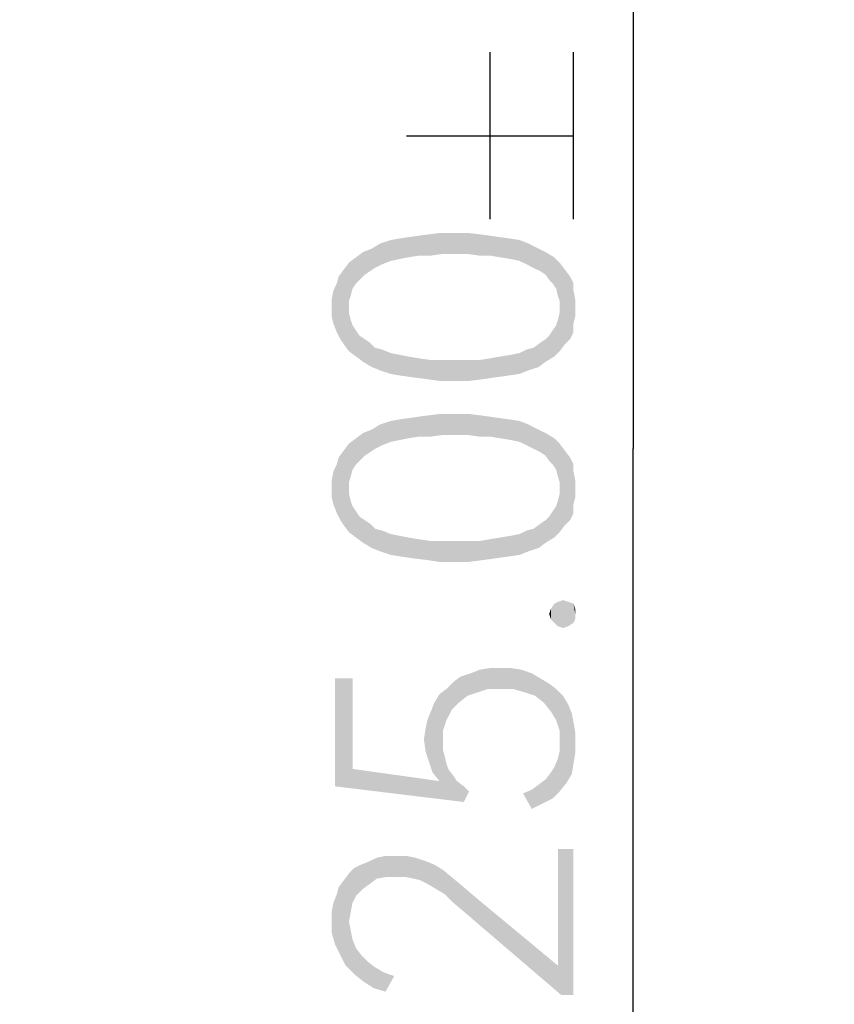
# Model space of a CAD drawing. Header units: millimetres. Extents: x 0 to 297, y 0 to 210.
# Tile 58 of 84: x 113 to 121, y 134 to 144. Entities that reach past the tile are written whole.
import ezdxf

# ---------------------------------------------------------------- set-up
doc = ezdxf.new("R2010")
doc.units = ezdxf.units.MM
doc.header["$LTSCALE"] = 16.335
doc.layers.get('0').update_dxf_attribs({"linetype": 'CONTINUOUS'})
doc.styles.get("Standard").update_dxf_attribs({"font": 'harmonyos_sans_sc_light.ttf'})
doc.dimstyles.new('DIMSTYLE_1', dxfattribs={"dimtxt": 2.5, "dimasz": 1.8, "dimexe": 0.8, "dimexo": 0, "dimtad": 1, "dimzin": 0, "dimdsep": 46, "dimtxsty": 'STANDARD', "dimblk": '_FILLED', "dimblk1": '_FILLED', "dimblk2": '_FILLED', "dimcen": 0.09, "dimclrt": 7, "dimazin": 0, "dimtol": 1, "dimtp": 0.15, "dimtm": 0.15, "dimtfac": 1, "dimtofl": 0, "dimtmove": 0, "dimatfit": 3, "dimldrblk": '_FILLED', "dimfxl": 1, "dimtolj": 1, "dimtzin": 0, "dimarcsym": 0})
doc.dimstyles.new('DIMSTYLE_2', dxfattribs={"dimtxt": 2.5, "dimasz": 1.8, "dimexe": 0.8, "dimexo": 0, "dimtad": 1, "dimzin": 0, "dimdsep": 46, "dimtxsty": 'STANDARD', "dimblk": '_FILLED', "dimblk1": '_FILLED', "dimblk2": '_FILLED', "dimcen": 0.09, "dimclrt": 7, "dimazin": 0, "dimtol": 1, "dimtp": 0.2, "dimtm": 0.2, "dimtfac": 1, "dimtofl": 0, "dimtmove": 0, "dimatfit": 3, "dimldrblk": '_FILLED', "dimfxl": 1, "dimtolj": 1, "dimtzin": 0, "dimarcsym": 0})

# ---------------------------------------------------------------- blocks, each defined once
blk = doc.blocks.new('_FILLED')
at = {"color": 0, "linetype": 'BYBLOCK'}
blk.add_solid([(0, 0), (-1, 0.1667), (-1, -0.1667)], dxfattribs=at)
blk = doc.blocks.new('*D1')
at = {"color": 7, "linetype": 'CONTINUOUS'}
for p, q in [((105.48, 152.006), (119.918, 152.006)), ((119.118, 152.006), (119.118, 139.506)), ((119.118, 127.006), (119.118, 139.506)), ((104.525, 127.006), (119.918, 127.006))]:
    blk.add_line(p, q, dxfattribs=at)
at = {"color": 7, "linetype": 'CONTINUOUS', "xscale": 1.8, "yscale": 1.8, "zscale": 1.8}
for p, rotation in [((119.118, 152.006), 90), ((119.118, 127.006), 270)]:
    blk.add_blockref('_FILLED', p, dxfattribs=dict(at, rotation=rotation))
blk = doc.blocks.new('*D3')
at = {"color": 7, "linetype": 'CONTINUOUS'}
for p, q in [((103.741, 169.506), (129.771, 169.506)), ((128.971, 169.506), (128.971, 139.506)), ((128.971, 109.506), (128.971, 139.506)), ((103.741, 109.506), (129.771, 109.506))]:
    blk.add_line(p, q, dxfattribs=at)
at = {"color": 7, "linetype": 'CONTINUOUS', "xscale": 1.8, "yscale": 1.8, "zscale": 1.8}
for p, rotation in [((128.971, 169.506), 90), ((128.971, 109.506), 270)]:
    blk.add_blockref('_FILLED', p, dxfattribs=dict(at, rotation=rotation))

msp = doc.modelspace()

# ---------------------------------------------------------------- linework, layer by layer
at = {"color": 7, "linetype": 'CONTINUOUS'}
for p, q in [((117.618, 141.912), (117.618, 143.662)), ((118.493, 141.912), (118.493, 143.662)), ((116.743, 142.787), (118.493, 142.787))]:
    msp.add_line(p, q, dxfattribs=at)
for points in [[(116.577, 141.474), (116.467, 141.657), (116.577, 141.693)], [(116.668, 141.493), (116.577, 141.693), (116.686, 141.712)], [(116.577, 141.693), (116.668, 141.493), (116.577, 141.474)], [(116.686, 141.712), (116.759, 141.511), (116.668, 141.493)], [(116.759, 141.511), (116.686, 141.712), (116.814, 141.73)], [(116.814, 141.73), (116.869, 141.529), (116.759, 141.511)], [(116.869, 141.529), (116.814, 141.73), (116.942, 141.748)], [(116.942, 141.748), (116.997, 141.529), (116.869, 141.529)], [(116.997, 141.529), (116.942, 141.748), (117.088, 141.766)], [(117.088, 141.766), (117.124, 141.547), (116.997, 141.529)], [(117.252, 141.547), (117.124, 141.547), (117.088, 141.766)], [(117.252, 141.547), (117.088, 141.766), (117.252, 141.766)], [(117.252, 141.766), (117.38, 141.547), (117.252, 141.547)], [(117.38, 141.547), (117.252, 141.766), (117.398, 141.766)], [(117.398, 141.766), (117.508, 141.529), (117.38, 141.547)], [(117.508, 141.529), (117.398, 141.766), (117.544, 141.748)], [(117.544, 141.748), (117.617, 141.529), (117.508, 141.529)], [(117.617, 141.529), (117.544, 141.748), (117.672, 141.73)], [(117.672, 141.73), (117.727, 141.511), (117.617, 141.529)], [(117.727, 141.511), (117.672, 141.73), (117.8, 141.712)], [(117.8, 141.712), (117.836, 141.493), (117.727, 141.511)], [(117.927, 141.474), (117.836, 141.493), (117.8, 141.712)], [(117.927, 141.474), (117.8, 141.712), (117.927, 141.693)], [(117.927, 141.693), (118, 141.438), (117.927, 141.474)], [(118, 141.438), (117.927, 141.693), (118.019, 141.657)], [(116.358, 141.365), (116.285, 141.566), (116.376, 141.602)], [(116.376, 141.602), (116.413, 141.401), (116.358, 141.365)], [(116.413, 141.401), (116.376, 141.602), (116.467, 141.657)], [(116.467, 141.657), (116.486, 141.438), (116.413, 141.401)], [(116.577, 141.474), (116.486, 141.438), (116.467, 141.657)], [(118.019, 141.657), (118.073, 141.401), (118, 141.438)], [(118.073, 141.401), (118.019, 141.657), (118.128, 141.602)], [(118.128, 141.602), (118.146, 141.365), (118.073, 141.401)], [(118.201, 141.328), (118.146, 141.365), (118.128, 141.602)], [(118.201, 141.328), (118.128, 141.602), (118.201, 141.566)], [(116.212, 141.237), (116.139, 141.456), (116.212, 141.511)], [(116.249, 141.274), (116.212, 141.511), (116.285, 141.566)], [(116.212, 141.511), (116.249, 141.274), (116.212, 141.237)], [(116.285, 141.566), (116.303, 141.328), (116.249, 141.274)], [(116.358, 141.365), (116.303, 141.328), (116.285, 141.566)], [(118.201, 141.566), (118.238, 141.274), (118.201, 141.328)], [(118.274, 141.237), (118.238, 141.274), (118.201, 141.566)], [(118.274, 141.237), (118.201, 141.566), (118.292, 141.511)], [(118.292, 141.511), (118.311, 141.182), (118.274, 141.237)], [(118.329, 141.109), (118.311, 141.182), (118.292, 141.511)], [(118.347, 141.055), (118.329, 141.109), (118.292, 141.511)], [(118.347, 141.055), (118.292, 141.511), (118.347, 141.456)], [(116.084, 140.598), (116.03, 141.31), (116.084, 141.383)], [(116.139, 141.055), (116.084, 141.383), (116.139, 141.456)], [(116.084, 141.383), (116.139, 140.525), (116.084, 140.598)], [(116.139, 140.927), (116.139, 140.525), (116.084, 141.383)], [(116.139, 140.982), (116.139, 140.927), (116.084, 141.383)], [(116.139, 141.055), (116.139, 140.982), (116.084, 141.383)], [(116.139, 141.456), (116.157, 141.109), (116.139, 141.055)], [(116.176, 141.182), (116.157, 141.109), (116.139, 141.456)], [(116.212, 141.237), (116.176, 141.182), (116.139, 141.456)], [(118.347, 141.055), (118.347, 141.456), (118.402, 140.598)], [(118.402, 140.598), (118.347, 141.456), (118.402, 141.383)], [(118.402, 141.383), (118.457, 140.653), (118.402, 140.598)], [(118.457, 140.653), (118.402, 141.383), (118.457, 141.31)], [(116.011, 141.237), (116.03, 141.31), (116.048, 140.653)], [(116.084, 140.598), (116.048, 140.653), (116.03, 141.31)], [(118.457, 141.31), (118.493, 140.726), (118.457, 140.653)], [(118.493, 140.817), (118.493, 140.726), (118.457, 141.31)], [(118.493, 141.164), (118.493, 140.817), (118.457, 141.31)], [(118.493, 141.164), (118.457, 141.31), (118.493, 141.237)], [(115.975, 140.817), (115.957, 141.073), (115.975, 141.164)], [(116.011, 140.726), (115.975, 141.164), (116.011, 141.237)], [(115.975, 141.164), (116.011, 140.726), (115.975, 140.817)], [(116.011, 141.237), (116.048, 140.653), (116.011, 140.726)], [(118.493, 141.164), (118.511, 140.89), (118.493, 140.817)], [(118.511, 140.982), (118.511, 140.89), (118.493, 141.164)], [(118.511, 140.982), (118.493, 141.164), (118.511, 141.073)], [(115.957, 140.982), (115.957, 141.073), (115.975, 140.817)], [(115.957, 140.982), (115.975, 140.817), (115.957, 140.89)], [(118.347, 140.982), (118.347, 141.055), (118.402, 140.598)], [(118.347, 140.927), (118.347, 140.982), (118.402, 140.598)], [(116.139, 140.927), (116.157, 140.854), (116.212, 140.471)], [(116.139, 140.927), (116.212, 140.471), (116.139, 140.525)], [(116.157, 140.854), (116.176, 140.799), (116.212, 140.471)], [(118.311, 140.799), (118.329, 140.854), (118.347, 140.525)], [(118.347, 140.525), (118.329, 140.854), (118.347, 140.927)], [(118.347, 140.927), (118.402, 140.598), (118.347, 140.525)], [(116.212, 140.471), (116.176, 140.799), (116.212, 140.744)], [(118.292, 140.471), (118.274, 140.744), (118.311, 140.799)], [(118.311, 140.799), (118.347, 140.525), (118.292, 140.471)], [(116.212, 140.744), (116.249, 140.69), (116.285, 140.416)], [(116.212, 140.744), (116.285, 140.416), (116.212, 140.471)], [(116.285, 140.416), (116.249, 140.69), (116.303, 140.653)], [(116.303, 140.653), (116.376, 140.361), (116.285, 140.416)], [(116.303, 140.653), (116.358, 140.617), (116.376, 140.361)], [(118.201, 140.416), (118.146, 140.617), (118.201, 140.653)], [(118.201, 140.653), (118.238, 140.69), (118.292, 140.471)], [(118.201, 140.653), (118.292, 140.471), (118.201, 140.416)], [(118.238, 140.69), (118.274, 140.744), (118.292, 140.471)], [(116.376, 140.361), (116.358, 140.617), (116.413, 140.562)], [(116.413, 140.562), (116.467, 140.325), (116.376, 140.361)], [(116.467, 140.325), (116.413, 140.562), (116.486, 140.544)], [(116.486, 140.544), (116.577, 140.288), (116.467, 140.325)], [(116.577, 140.288), (116.486, 140.544), (116.577, 140.507)], [(117.927, 140.507), (118, 140.544), (118.019, 140.325)], [(118.019, 140.325), (118, 140.544), (118.073, 140.562)], [(118.073, 140.562), (118.128, 140.361), (118.019, 140.325)], [(118.128, 140.361), (118.073, 140.562), (118.146, 140.617)], [(118.146, 140.617), (118.201, 140.416), (118.128, 140.361)], [(116.577, 140.507), (116.668, 140.489), (116.686, 140.27)], [(116.577, 140.507), (116.686, 140.27), (116.577, 140.288)], [(116.686, 140.27), (116.668, 140.489), (116.759, 140.471)], [(116.759, 140.471), (116.814, 140.252), (116.686, 140.27)], [(116.814, 140.252), (116.759, 140.471), (116.869, 140.452)], [(116.869, 140.452), (116.96, 140.233), (116.814, 140.252)], [(116.96, 140.233), (116.869, 140.452), (116.997, 140.434)], [(117.544, 140.233), (117.508, 140.434), (117.617, 140.452)], [(117.617, 140.452), (117.672, 140.252), (117.544, 140.233)], [(117.672, 140.252), (117.617, 140.452), (117.727, 140.471)], [(117.727, 140.471), (117.8, 140.27), (117.672, 140.252)], [(117.8, 140.27), (117.727, 140.471), (117.836, 140.489)], [(117.836, 140.489), (117.927, 140.288), (117.8, 140.27)], [(117.927, 140.288), (117.836, 140.489), (117.927, 140.507)], [(117.927, 140.507), (118.019, 140.325), (117.927, 140.288)], [(116.997, 140.434), (117.088, 140.215), (116.96, 140.233)], [(117.088, 140.215), (116.997, 140.434), (117.124, 140.434)], [(117.124, 140.434), (117.252, 140.215), (117.088, 140.215)], [(117.252, 140.215), (117.124, 140.434), (117.252, 140.434)], [(117.252, 140.434), (117.38, 140.434), (117.398, 140.215)], [(117.252, 140.434), (117.398, 140.215), (117.252, 140.215)], [(117.398, 140.215), (117.38, 140.434), (117.508, 140.434)], [(117.508, 140.434), (117.544, 140.233), (117.398, 140.215)], [(116.759, 139.613), (116.686, 139.814), (116.814, 139.832)], [(116.814, 139.832), (116.869, 139.631), (116.759, 139.613)], [(116.869, 139.631), (116.814, 139.832), (116.942, 139.85)], [(116.942, 139.85), (116.997, 139.631), (116.869, 139.631)], [(116.997, 139.631), (116.942, 139.85), (117.088, 139.868)], [(117.088, 139.868), (117.124, 139.649), (116.997, 139.631)], [(117.252, 139.649), (117.124, 139.649), (117.088, 139.868)], [(117.252, 139.649), (117.088, 139.868), (117.252, 139.868)], [(117.252, 139.868), (117.38, 139.649), (117.252, 139.649)], [(117.38, 139.649), (117.252, 139.868), (117.398, 139.868)], [(117.398, 139.868), (117.508, 139.631), (117.38, 139.649)], [(117.508, 139.631), (117.398, 139.868), (117.544, 139.85)], [(117.544, 139.85), (117.617, 139.631), (117.508, 139.631)], [(117.617, 139.631), (117.544, 139.85), (117.672, 139.832)], [(117.672, 139.832), (117.727, 139.613), (117.617, 139.631)], [(117.727, 139.613), (117.672, 139.832), (117.8, 139.814)], [(116.413, 139.503), (116.376, 139.704), (116.467, 139.759)], [(116.467, 139.759), (116.486, 139.54), (116.413, 139.503)], [(116.577, 139.576), (116.467, 139.759), (116.577, 139.795)], [(116.577, 139.576), (116.486, 139.54), (116.467, 139.759)], [(116.668, 139.595), (116.577, 139.795), (116.686, 139.814)], [(116.577, 139.795), (116.668, 139.595), (116.577, 139.576)], [(116.686, 139.814), (116.759, 139.613), (116.668, 139.595)], [(117.8, 139.814), (117.836, 139.595), (117.727, 139.613)], [(117.927, 139.576), (117.836, 139.595), (117.8, 139.814)], [(117.927, 139.576), (117.8, 139.814), (117.927, 139.795)], [(117.927, 139.795), (118, 139.54), (117.927, 139.576)], [(118, 139.54), (117.927, 139.795), (118.019, 139.759)], [(118.019, 139.759), (118.073, 139.503), (118, 139.54)], [(118.073, 139.503), (118.019, 139.759), (118.128, 139.704)], [(116.212, 139.339), (116.139, 139.558), (116.212, 139.613)], [(116.249, 139.376), (116.212, 139.613), (116.285, 139.668)], [(116.212, 139.613), (116.249, 139.376), (116.212, 139.339)], [(116.285, 139.668), (116.303, 139.43), (116.249, 139.376)], [(116.358, 139.467), (116.285, 139.668), (116.376, 139.704)], [(116.358, 139.467), (116.303, 139.43), (116.285, 139.668)], [(116.376, 139.704), (116.413, 139.503), (116.358, 139.467)], [(118.128, 139.704), (118.146, 139.467), (118.073, 139.503)], [(118.201, 139.43), (118.146, 139.467), (118.128, 139.704)], [(118.201, 139.43), (118.128, 139.704), (118.201, 139.668)], [(118.201, 139.668), (118.238, 139.376), (118.201, 139.43)], [(118.274, 139.339), (118.238, 139.376), (118.201, 139.668)], [(118.274, 139.339), (118.201, 139.668), (118.292, 139.613)], [(118.292, 139.613), (118.311, 139.284), (118.274, 139.339)], [(118.329, 139.212), (118.311, 139.284), (118.292, 139.613)], [(118.347, 139.157), (118.329, 139.212), (118.292, 139.613)], [(118.347, 139.157), (118.292, 139.613), (118.347, 139.558)], [(116.139, 139.157), (116.084, 139.485), (116.139, 139.558)], [(116.139, 139.558), (116.157, 139.212), (116.139, 139.157)], [(116.176, 139.284), (116.157, 139.212), (116.139, 139.558)], [(116.212, 139.339), (116.176, 139.284), (116.139, 139.558)], [(118.347, 139.157), (118.347, 139.558), (118.402, 138.701)], [(118.402, 138.701), (118.347, 139.558), (118.402, 139.485)], [(116.011, 139.339), (116.03, 139.412), (116.048, 138.755)], [(116.084, 138.701), (116.03, 139.412), (116.084, 139.485)], [(116.084, 138.701), (116.048, 138.755), (116.03, 139.412)], [(116.084, 139.485), (116.139, 138.628), (116.084, 138.701)], [(116.139, 139.029), (116.139, 138.628), (116.084, 139.485)], [(116.139, 139.084), (116.139, 139.029), (116.084, 139.485)], [(116.139, 139.157), (116.139, 139.084), (116.084, 139.485)], [(118.402, 139.485), (118.457, 138.755), (118.402, 138.701)], [(118.457, 138.755), (118.402, 139.485), (118.457, 139.412)], [(118.457, 139.412), (118.493, 138.828), (118.457, 138.755)], [(118.493, 138.92), (118.493, 138.828), (118.457, 139.412)], [(118.493, 139.266), (118.493, 138.92), (118.457, 139.412)], [(118.493, 139.266), (118.457, 139.412), (118.493, 139.339)], [(116.011, 138.828), (115.975, 139.266), (116.011, 139.339)], [(116.011, 139.339), (116.048, 138.755), (116.011, 138.828)], [(115.975, 138.92), (115.957, 139.175), (115.975, 139.266)], [(115.975, 139.266), (116.011, 138.828), (115.975, 138.92)], [(118.493, 139.266), (118.511, 138.993), (118.493, 138.92)], [(118.511, 139.084), (118.511, 138.993), (118.493, 139.266)], [(118.511, 139.084), (118.493, 139.266), (118.511, 139.175)], [(115.957, 139.084), (115.957, 139.175), (115.975, 138.92)], [(118.347, 139.084), (118.347, 139.157), (118.402, 138.701)], [(115.957, 139.084), (115.975, 138.92), (115.957, 138.993)], [(116.139, 139.029), (116.157, 138.956), (116.212, 138.573)], [(116.139, 139.029), (116.212, 138.573), (116.139, 138.628)], [(118.347, 138.628), (118.329, 138.956), (118.347, 139.029)], [(118.347, 139.029), (118.347, 139.084), (118.402, 138.701)], [(118.347, 139.029), (118.402, 138.701), (118.347, 138.628)], [(116.157, 138.956), (116.176, 138.901), (116.212, 138.573)], [(116.212, 138.573), (116.176, 138.901), (116.212, 138.847)], [(118.292, 138.573), (118.274, 138.847), (118.311, 138.901)], [(118.311, 138.901), (118.347, 138.628), (118.292, 138.573)], [(118.311, 138.901), (118.329, 138.956), (118.347, 138.628)], [(116.212, 138.847), (116.249, 138.792), (116.285, 138.518)], [(116.212, 138.847), (116.285, 138.518), (116.212, 138.573)], [(116.285, 138.518), (116.249, 138.792), (116.303, 138.755)], [(118.201, 138.755), (118.238, 138.792), (118.292, 138.573)], [(118.238, 138.792), (118.274, 138.847), (118.292, 138.573)], [(116.303, 138.755), (116.376, 138.463), (116.285, 138.518)], [(116.303, 138.755), (116.358, 138.719), (116.376, 138.463)], [(116.376, 138.463), (116.358, 138.719), (116.413, 138.664)], [(118.128, 138.463), (118.073, 138.664), (118.146, 138.719)], [(118.146, 138.719), (118.201, 138.518), (118.128, 138.463)], [(118.201, 138.518), (118.146, 138.719), (118.201, 138.755)], [(118.201, 138.755), (118.292, 138.573), (118.201, 138.518)], [(116.413, 138.664), (116.467, 138.427), (116.376, 138.463)], [(116.467, 138.427), (116.413, 138.664), (116.486, 138.646)], [(116.486, 138.646), (116.577, 138.39), (116.467, 138.427)], [(116.577, 138.39), (116.486, 138.646), (116.577, 138.609)], [(116.577, 138.609), (116.668, 138.591), (116.686, 138.372)], [(116.577, 138.609), (116.686, 138.372), (116.577, 138.39)], [(116.686, 138.372), (116.668, 138.591), (116.759, 138.573)], [(117.8, 138.372), (117.727, 138.573), (117.836, 138.591)], [(117.836, 138.591), (117.927, 138.39), (117.8, 138.372)], [(117.927, 138.39), (117.836, 138.591), (117.927, 138.609)], [(117.927, 138.609), (118, 138.646), (118.019, 138.427)], [(117.927, 138.609), (118.019, 138.427), (117.927, 138.39)], [(118.019, 138.427), (118, 138.646), (118.073, 138.664)], [(118.073, 138.664), (118.128, 138.463), (118.019, 138.427)], [(116.759, 138.573), (116.814, 138.354), (116.686, 138.372)], [(116.814, 138.354), (116.759, 138.573), (116.869, 138.555)], [(116.869, 138.555), (116.96, 138.336), (116.814, 138.354)], [(116.96, 138.336), (116.869, 138.555), (116.997, 138.536)], [(116.997, 138.536), (117.088, 138.317), (116.96, 138.336)], [(117.088, 138.317), (116.997, 138.536), (117.124, 138.536)], [(117.124, 138.536), (117.252, 138.317), (117.088, 138.317)], [(117.252, 138.317), (117.124, 138.536), (117.252, 138.536)], [(117.252, 138.536), (117.38, 138.536), (117.398, 138.317)], [(117.252, 138.536), (117.398, 138.317), (117.252, 138.317)], [(117.398, 138.317), (117.38, 138.536), (117.508, 138.536)], [(117.508, 138.536), (117.544, 138.336), (117.398, 138.317)], [(117.544, 138.336), (117.508, 138.536), (117.617, 138.555)], [(117.617, 138.555), (117.672, 138.354), (117.544, 138.336)], [(117.672, 138.354), (117.617, 138.555), (117.727, 138.573)], [(117.727, 138.573), (117.8, 138.372), (117.672, 138.354)], [(118.292, 137.679), (118.256, 137.825), (118.292, 137.879)], [(118.329, 137.642), (118.292, 137.879), (118.329, 137.898)], [(118.292, 137.879), (118.329, 137.642), (118.292, 137.679)], [(118.384, 137.624), (118.329, 137.898), (118.384, 137.916)], [(118.329, 137.898), (118.384, 137.624), (118.329, 137.642)], [(118.384, 137.916), (118.438, 137.642), (118.384, 137.624)], [(118.438, 137.642), (118.384, 137.916), (118.438, 137.898)], [(118.438, 137.898), (118.493, 137.679), (118.438, 137.642)], [(118.493, 137.679), (118.438, 137.898), (118.493, 137.879)], [(118.493, 137.879), (118.511, 137.715), (118.493, 137.679)], [(118.511, 137.77), (118.511, 137.715), (118.493, 137.879)], [(118.511, 137.77), (118.493, 137.879), (118.511, 137.825)], [(118.256, 137.715), (118.238, 137.77), (118.256, 137.825)], [(118.256, 137.825), (118.292, 137.679), (118.256, 137.715)], [(117.38, 136.912), (117.307, 137.113), (117.416, 137.149)], [(117.416, 137.149), (117.489, 136.949), (117.38, 136.912)], [(117.489, 136.949), (117.416, 137.149), (117.508, 137.186)], [(117.508, 137.186), (117.599, 136.985), (117.489, 136.949)], [(117.599, 136.985), (117.508, 137.186), (117.617, 137.204)], [(117.617, 137.204), (117.727, 136.985), (117.599, 136.985)], [(117.727, 136.985), (117.617, 137.204), (117.727, 137.204)], [(117.727, 137.204), (117.836, 137.204), (117.854, 136.985)], [(117.727, 137.204), (117.854, 136.985), (117.727, 136.985)], [(117.854, 136.985), (117.836, 137.204), (117.946, 137.186)], [(117.946, 137.186), (117.982, 136.949), (117.854, 136.985)], [(117.982, 136.949), (117.946, 137.186), (118.055, 137.149)], [(118.055, 137.149), (118.092, 136.912), (117.982, 136.949)], [(118.092, 136.912), (118.055, 137.149), (118.146, 137.095)], [(116.176, 136.146), (115.993, 137.095), (116.176, 137.095)], [(115.993, 135.963), (115.993, 137.095), (116.176, 136.146)], [(117.216, 136.766), (117.161, 136.985), (117.234, 137.058)], [(117.234, 137.058), (117.289, 136.839), (117.216, 136.766)], [(117.289, 136.839), (117.234, 137.058), (117.307, 137.113)], [(117.307, 137.113), (117.38, 136.912), (117.289, 136.839)], [(118.146, 137.095), (118.183, 136.839), (118.092, 136.912)], [(118.183, 136.839), (118.146, 137.095), (118.238, 137.04)], [(118.238, 137.04), (118.256, 136.748), (118.183, 136.839)], [(118.311, 136.657), (118.256, 136.748), (118.238, 137.04)], [(118.311, 136.657), (118.238, 137.04), (118.311, 136.985)], [(117.088, 136.018), (117.033, 136.839), (117.088, 136.93)], [(117.161, 136.657), (117.088, 136.93), (117.161, 136.985)], [(117.124, 136.438), (117.124, 136.347), (117.088, 136.93)], [(117.124, 136.547), (117.124, 136.438), (117.088, 136.93)], [(117.161, 136.657), (117.124, 136.547), (117.088, 136.93)], [(117.088, 136.018), (117.088, 136.93), (117.124, 136.347)], [(117.161, 136.985), (117.216, 136.766), (117.161, 136.657)], [(118.311, 136.985), (118.347, 136.547), (118.311, 136.657)], [(118.347, 136.547), (118.311, 136.985), (118.384, 136.912)], [(117.015, 136.109), (116.997, 136.748), (117.033, 136.839)], [(117.033, 136.839), (117.088, 136.018), (117.015, 136.109)], [(118.347, 136.547), (118.384, 136.912), (118.42, 136)], [(118.42, 136), (118.384, 136.912), (118.438, 136.821)], [(116.978, 136.219), (116.96, 136.657), (116.997, 136.748)], [(116.997, 136.748), (117.015, 136.109), (116.978, 136.219)], [(118.438, 136.821), (118.475, 136.091), (118.42, 136)], [(118.475, 136.091), (118.438, 136.821), (118.475, 136.73)], [(118.475, 136.73), (118.493, 136.201), (118.475, 136.091)], [(118.493, 136.201), (118.475, 136.73), (118.493, 136.639)], [(116.942, 136.566), (116.96, 136.657), (116.978, 136.219)], [(118.493, 136.639), (118.511, 136.31), (118.493, 136.201)], [(118.511, 136.42), (118.511, 136.31), (118.493, 136.639)], [(118.511, 136.42), (118.493, 136.639), (118.511, 136.529)], [(116.942, 136.328), (116.924, 136.456), (116.942, 136.566)], [(116.942, 136.566), (116.978, 136.219), (116.942, 136.328)], [(118.347, 136.42), (118.347, 136.547), (118.42, 136)], [(118.347, 136.328), (118.347, 136.42), (118.42, 136)], [(117.088, 136.018), (117.124, 136.347), (117.161, 136.201)], [(117.124, 136.347), (117.143, 136.274), (117.161, 136.201)], [(118.347, 135.909), (118.329, 136.255), (118.347, 136.328)], [(118.347, 136.328), (118.42, 136), (118.347, 135.909)], [(118.292, 136.164), (118.329, 136.255), (118.347, 135.909)], [(116.176, 136.146), (117.343, 135.799), (115.993, 135.963)], [(116.176, 136.146), (117.088, 136.018), (117.343, 135.799)], [(117.088, 136.018), (117.161, 136.201), (117.179, 136.146)], [(117.088, 136.018), (117.179, 136.146), (117.343, 135.799)], [(117.179, 136.146), (117.234, 136.073), (117.343, 135.799)], [(118.201, 136.036), (118.256, 136.109), (118.274, 135.836)], [(118.274, 135.836), (118.256, 136.109), (118.292, 136.164)], [(118.292, 136.164), (118.347, 135.909), (118.274, 135.836)], [(117.234, 136.073), (117.27, 136.018), (117.343, 135.799)], [(117.343, 135.799), (117.27, 136.018), (117.343, 135.963)], [(118.165, 135.781), (118.128, 135.982), (118.201, 136.036)], [(118.201, 136.036), (118.274, 135.836), (118.165, 135.781)], [(117.343, 135.963), (117.398, 135.909), (117.343, 135.799)], [(118.055, 135.726), (117.964, 135.89), (118.055, 135.927)], [(118.055, 135.927), (118.128, 135.982), (118.165, 135.781)], [(118.055, 135.927), (118.165, 135.781), (118.055, 135.726)], [(118.329, 134.084), (118.329, 135.306), (118.365, 133.774)], [(118.493, 133.774), (118.365, 133.774), (118.329, 135.306)], [(118.493, 133.774), (118.329, 135.306), (118.493, 135.306)], [(116.358, 134.941), (116.267, 135.142), (116.358, 135.179)], [(116.431, 134.996), (116.358, 135.179), (116.431, 135.215)], [(116.358, 135.179), (116.431, 134.996), (116.358, 134.941)], [(116.431, 135.215), (116.522, 135.233), (116.54, 135.014)], [(116.431, 135.215), (116.54, 135.014), (116.431, 134.996)], [(116.632, 135.014), (116.54, 135.014), (116.522, 135.233)], [(116.632, 135.014), (116.522, 135.233), (116.632, 135.233)], [(116.632, 135.233), (116.723, 135.014), (116.632, 135.014)], [(116.723, 135.014), (116.632, 135.233), (116.741, 135.233)], [(116.741, 135.233), (116.814, 134.996), (116.723, 135.014)], [(116.814, 134.996), (116.741, 135.233), (116.832, 135.215)], [(116.832, 135.215), (116.887, 134.978), (116.814, 134.996)], [(116.887, 134.978), (116.832, 135.215), (116.942, 135.179)], [(116.942, 135.179), (116.96, 134.941), (116.887, 134.978)], [(116.96, 134.941), (116.942, 135.179), (117.033, 135.142)], [(116.176, 134.741), (116.139, 135.051), (116.194, 135.106)], [(116.194, 135.106), (116.212, 134.814), (116.176, 134.741)], [(116.212, 134.814), (116.194, 135.106), (116.267, 135.142)], [(116.267, 135.142), (116.285, 134.887), (116.212, 134.814)], [(116.358, 134.941), (116.285, 134.887), (116.267, 135.142)], [(117.033, 135.142), (117.051, 134.887), (116.96, 134.941)], [(117.051, 134.887), (117.033, 135.142), (117.124, 135.087)], [(117.124, 135.087), (117.143, 134.832), (117.051, 134.887)], [(117.234, 134.741), (117.143, 134.832), (117.124, 135.087)], [(117.234, 134.741), (117.124, 135.087), (117.234, 134.996)], [(116.048, 134.193), (116.03, 134.905), (116.084, 134.978)], [(116.084, 134.978), (116.103, 134.084), (116.048, 134.193)], [(116.139, 134.54), (116.084, 134.978), (116.139, 135.051)], [(116.139, 134.54), (116.103, 134.084), (116.084, 134.978)], [(116.139, 135.051), (116.157, 134.649), (116.139, 134.54)], [(116.176, 134.741), (116.157, 134.649), (116.139, 135.051)], [(117.234, 134.996), (117.343, 134.649), (117.234, 134.741)], [(117.343, 134.649), (117.234, 134.996), (117.343, 134.905)], [(116.011, 134.832), (116.03, 134.905), (116.048, 134.193)], [(117.343, 134.905), (117.471, 134.795), (118.365, 133.774)], [(117.343, 134.905), (118.365, 133.774), (117.343, 134.649)], [(115.993, 134.303), (115.975, 134.741), (116.011, 134.832)], [(116.011, 134.832), (116.048, 134.193), (115.993, 134.303)], [(117.471, 134.795), (118.329, 134.084), (118.365, 133.774)], [(115.957, 134.649), (115.975, 134.741), (115.993, 134.303)], [(115.957, 134.558), (115.957, 134.649), (115.993, 134.303)], [(115.957, 134.558), (115.993, 134.303), (115.957, 134.43)], [(116.139, 134.54), (116.194, 133.993), (116.103, 134.084)], [(116.139, 134.54), (116.157, 134.449), (116.194, 133.993)], [(116.157, 134.449), (116.176, 134.357), (116.194, 133.993)], [(116.194, 133.993), (116.176, 134.357), (116.212, 134.266)], [(116.212, 134.266), (116.285, 133.92), (116.194, 133.993)], [(116.212, 134.266), (116.267, 134.193), (116.285, 133.92)], [(116.285, 133.92), (116.267, 134.193), (116.34, 134.12)], [(116.34, 134.12), (116.395, 133.847), (116.285, 133.92)], [(116.395, 133.847), (116.34, 134.12), (116.413, 134.066)], [(116.413, 134.066), (116.522, 133.81), (116.395, 133.847)], [(116.413, 134.066), (116.504, 134.011), (116.522, 133.81)], [(116.522, 133.81), (116.504, 134.011), (116.613, 133.974)]]:
    msp.add_solid(points, dxfattribs=at)

# ---------------------------------------------------------------- dimensions: what is measured, and where the dimension line sits
for base, p1, p2, text, dimstyle, picture, middle in [((128.971, 169.506), (103.741, 109.506), (103.741, 169.506), '*<>', 'DIMSTYLE_2', '*D3', (128.971, 130.424)), ((119.118, 152.006), (104.525, 127.006), (105.48, 152.006), '②<>', 'DIMSTYLE_1', '*D1', (119.118, 130.188))]:
    dim = msp.add_linear_dim(base=base, p1=p1, p2=p2, angle=90, text=text, dimstyle=dimstyle, dxfattribs=at)
    dim.commit()
    dim.dimension.update_dxf_attribs({"geometry": picture, "text_midpoint": middle, "dimtype": 160})

doc.saveas('drawing.dxf')
